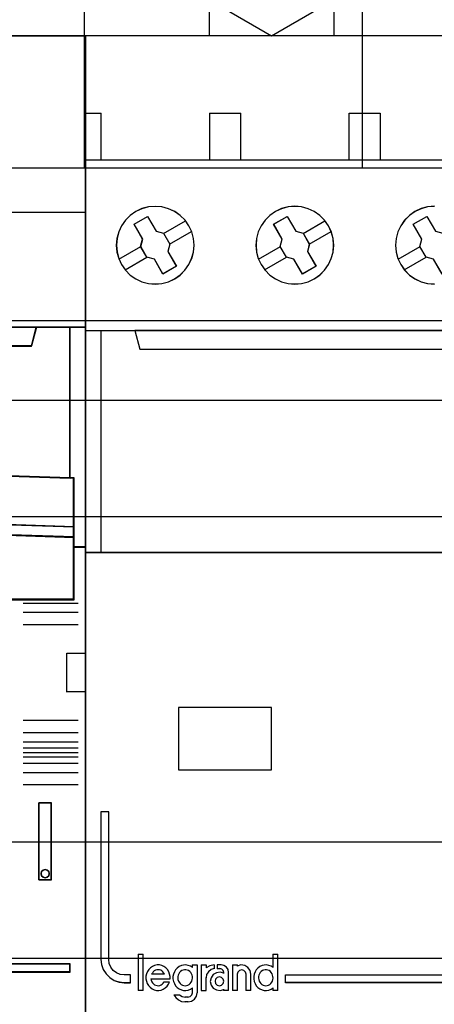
# Model space of a CAD drawing. Extents: x -558982 to 5119495, y -5290134 to 97908.
# Tile 134 of 256: x -473005 to -472737, y -22803 to -22169. Entities that reach past the tile are written whole.
import ezdxf

# ---------------------------------------------------------------- set-up
doc = ezdxf.new("R2010")
doc.units = 0
doc.header["$MEASUREMENT"] = 0
doc.layers.get('0').update_dxf_attribs({"color": 252})
for name, color, linetype in [('30', 7, 'Continuous'), ('45', 8, 'Continuous'), ('50', 7, 'Continuous')]:
    doc.layers.add(name, color=color, linetype=linetype)

# ---------------------------------------------------------------- blocks, each defined once
blk = doc.blocks.new('*U1085')
at = {"layer": '50', "color": 7}
for points in [[(509.985212, -277.514077), (834.016113, -277.514077)], [(509.985212, -277.514077), (834.016113, -277.514077)], [(671.937038, -277.556447), (671.937038, -257.54713)], [(689.850092, -277.556447), (689.850092, -257.54713)], [(509.985212, -287.349254), (834.016113, -287.349254), (834.016113, -333.651915), (509.985212, -333.651915), (509.985212, -287.349254)]]:
    blk.add_lwpolyline(points, dxfattribs=at)
blk = doc.blocks.new('*U1086')
at = {"layer": '30', "color": 7}
blk.add_lwpolyline([(499.9802, -292.478694), (844.087401, -292.478694), (844.087401, -328.453624), (499.9802, -328.453624), (499.9802, -292.478694)], close=True, dxfattribs=at)
for points in [[(499.9802, -292.478694), (844.087401, -292.478694), (844.087401, -328.453624), (499.9802, -328.453624), (499.9802, -292.478694)], [(499.9802, -299.972919), (844.087401, -299.972919), (844.087401, -320.959398), (499.9802, -320.959398), (499.9802, -299.972919)]]:
    blk.add_lwpolyline(points, dxfattribs=at)
blk = doc.blocks.new('*U1089')
at = {"layer": '45', "color": 7}
for points in [[(635.993581, -268.997671), (617.969886, -268.997671), (617.969886, -351.066058), (635.993581, -351.066058), (654.006129, -351.066058), (672.029824, -351.066058), (672.029824, -268.997671), (654.006129, -268.997671), (635.993581, -268.997671)], [(633.735853, -297.110274), (641.24333, -297.027471), (648.75638, -297.027471), (656.263857, -297.110274), (663.771334, -297.27036), (671.02243, -297.502208), (671.02243, -287.775604), (668.848773, -287.775604), (668.531085, -288.967969), (621.468625, -288.967969), (621.150937, -287.775604), (618.97728, -287.775604), (618.97728, -297.502208), (626.222803, -297.27036), (633.735853, -297.110274)], [(621.468816, -288.999043), (668.530894, -288.999043), (668.84858, -287.775604), (663.024341, -287.775604), (654.006525, -287.775604), (644.999855, -287.775604), (635.993185, -287.775604), (626.975369, -287.775604), (621.15113, -287.775604), (621.468816, -288.999043)], [(670.985316, -287.775604), (670.985316, -297.490572), (671.245, -297.5016), (671.245, -300.644353), (671.245, -301.317013), (671.245, -301.951077), (672.029824, -301.951077), (672.029824, -287.775604), (670.985316, -287.775604)], [(656.263244, -300.242764), (663.770223, -300.398271), (671.271628, -300.648194), (671.271628, -297.482504), (671.020838, -297.471397), (663.770223, -297.238135), (656.263244, -297.077074), (648.756266, -296.993766), (641.243715, -296.993766), (633.736737, -297.077074), (626.224185, -297.238135), (618.979143, -297.471397), (618.72278, -297.482504), (618.72278, -300.648194), (626.224185, -300.398271), (633.736737, -300.242764), (641.243715, -300.159456), (648.756266, -300.159456), (656.263244, -300.242764)], [(641.243715, -300.129159), (633.736737, -300.214089), (626.224185, -300.372624), (618.72278, -300.627413), (618.72278, -301.318173), (626.224185, -301.069046), (633.736737, -300.899187), (641.243715, -300.819919), (648.756266, -300.819919), (656.263244, -300.899187), (663.770223, -301.069046), (671.271628, -301.318173), (671.271628, -300.627413), (663.770223, -300.372624), (656.263244, -300.214089), (648.756266, -300.129159), (641.243715, -300.129159)], [(640.496918, -305.340691), (649.503063, -305.340691), (654.006135, -305.340691), (658.514781, -305.340691), (667.526498, -305.340691), (671.271628, -305.340691), (671.271628, -301.924822), (671.271628, -301.287119), (663.770223, -301.043129), (656.263244, -300.876771), (648.756266, -300.799138), (641.243715, -300.799138), (633.736737, -300.876771), (626.224185, -301.043129), (618.72278, -301.287119), (618.72278, -301.924822), (618.72278, -305.340691), (622.473483, -305.340691), (631.479627, -305.340691), (635.993846, -305.340691), (640.496918, -305.340691)], [(668.997038, -318.422484), (668.997038, -323.390387), (669.824162, -323.390387), (669.824162, -318.422484), (668.997038, -318.422484)], [(669.643266, -322.852961), (669.673053, -322.982283), (669.643266, -323.117484), (669.54199, -323.211536), (669.40497, -323.252684), (669.26795, -323.211536), (669.172632, -323.117484), (669.142845, -322.982283), (669.172632, -322.852961), (669.26795, -322.758909), (669.40497, -322.717761), (669.54199, -322.758909), (669.643266, -322.852961)], [(653.981567, -328.80053), (653.981567, -329.324861), (671.02243, -329.324861), (671.02243, -328.80053), (653.981567, -328.80053)]]:
    blk.add_lwpolyline(points, close=True, dxfattribs=at)
at = {"layer": '45', "color": 139}
for points in [[(635.993581, -268.997671), (617.969886, -268.997671), (617.969886, -351.066058), (635.993581, -351.066058), (654.006129, -351.066058), (672.029824, -351.066058), (672.029824, -268.997671), (654.006129, -268.997671), (635.993581, -268.997671)], [(635.998881, -269.016208), (617.985792, -269.016208), (617.985792, -351.05017), (635.998881, -351.05017), (654.000829, -351.05017), (672.013918, -351.05017), (672.013918, -269.016208), (654.000829, -269.016208), (635.998881, -269.016208)], [(669.673053, -322.982283), (669.643266, -322.852961), (669.54199, -322.758909), (669.40497, -322.717761), (669.26795, -322.758909), (669.172632, -322.852961), (669.142845, -322.982283), (669.172632, -323.117484), (669.26795, -323.211536), (669.40497, -323.252684), (669.54199, -323.211536), (669.643266, -323.117484), (669.673053, -322.982283)]]:
    blk.add_lwpolyline(points, close=True, dxfattribs=at)
for points in [[(665.823747, -280.366119), (672.029824, -280.366119)], [(617.969886, -287.775604), (672.029824, -287.775604)], [(668.84858, -287.775604), (668.495992, -288.999043)], [(670.985316, -297.502208), (670.985316, -287.775604)], [(621.469254, -288.964617), (668.533107, -288.964617)], [(671.271628, -297.512801), (663.770223, -297.253284), (656.263244, -297.082238), (648.756266, -296.993766), (641.243715, -296.993766), (633.736737, -297.082238), (626.224185, -297.253284), (618.72278, -297.512801)], [(671.237164, -305.340691), (671.237164, -297.478375)], [(671.271628, -300.648194), (663.770223, -300.382779), (656.263244, -300.217631), (648.756266, -300.129159), (641.243715, -300.129159), (633.736737, -300.217631), (626.224185, -300.382779), (618.72278, -300.648194)], [(671.271628, -301.318173), (663.770223, -301.058655), (656.263244, -300.881712), (648.756266, -300.799138), (641.243715, -300.799138), (633.736737, -300.881712), (626.224185, -301.058655), (618.72278, -301.318173)], [(672.029824, -301.916651), (671.237164, -301.916651)], [(671.271628, -305.303618), (618.72278, -305.303618)], [(667.994946, -305.557839), (671.528778, -305.557839)], [(667.994946, -306.145725), (671.528778, -306.145725)], [(667.994946, -306.937518), (671.528778, -306.937518)], [(670.79179, -311.285757), (670.79179, -308.78062)], [(670.79179, -308.78062), (672.029824, -308.78062)], [(670.79179, -311.248683), (672.029824, -311.248683)], [(667.994946, -313.097082), (671.528778, -313.097082)], [(667.994946, -313.883579), (671.528778, -313.883579)], [(667.994946, -314.484706), (671.528778, -314.484706)], [(667.994946, -314.879278), (671.528778, -314.879278)], [(667.994946, -315.175869), (671.528778, -315.175869)], [(667.994946, -315.461868), (671.528778, -315.461868)], [(667.994946, -315.869681), (671.528778, -315.869681)], [(667.994946, -316.457567), (671.528778, -316.457567)], [(667.994946, -317.244063), (671.528778, -317.244063)], [(668.997038, -323.390387), (668.997038, -318.422484)], [(668.997038, -318.422484), (669.824162, -318.422484)], [(669.789698, -323.390387), (669.789698, -318.422484)], [(668.997038, -323.355962), (669.824162, -323.355962)], [(630.875132, -328.80053), (671.02243, -328.80053)], [(670.985316, -329.324861), (670.985316, -328.80053)], [(630.875132, -329.290435), (671.02243, -329.290435)]]:
    blk.add_lwpolyline(points, dxfattribs=at)
at = {"layer": '45', "color": 140}
for points in [[(633.735853, -297.110274), (641.24333, -297.027471), (648.75638, -297.027471), (656.263857, -297.110274), (663.771334, -297.27036), (671.02243, -297.502208), (671.02243, -287.775604), (668.848773, -287.775604), (668.531085, -288.967969), (621.468625, -288.967969), (621.150937, -287.775604), (618.97728, -287.775604), (618.97728, -297.502208), (626.222803, -297.27036), (633.735853, -297.110274)], [(621.48451, -288.983154), (668.5152, -288.983154), (668.832674, -287.791493), (663.01232, -287.791493), (654.000518, -287.791493), (644.999855, -287.791493), (635.999192, -287.791493), (626.98739, -287.791493), (621.167036, -287.791493), (621.48451, -288.983154)], [(670.985316, -287.775604), (670.985316, -297.490572), (671.245, -297.5016), (671.245, -300.644353), (671.245, -301.317013), (671.245, -301.951077), (672.029824, -301.951077), (672.029824, -287.775604), (670.985316, -287.775604)], [(671.003873, -287.791493), (671.003873, -297.484683), (671.254989, -297.495685), (671.254989, -300.631394), (671.254989, -301.302545), (671.254989, -301.935188), (672.013918, -301.935188), (672.013918, -287.791493), (671.003873, -287.791493)]]:
    blk.add_lwpolyline(points, close=True, dxfattribs=at)
at = {"layer": '45', "color": 59}
for points in [[(633.744638, -297.095665), (641.247143, -297.013133), (648.755218, -297.013133), (656.257724, -297.095665), (663.760229, -297.255228), (671.006524, -297.48632), (671.006524, -287.791493), (668.834306, -287.791493), (668.516828, -288.979962), (621.485533, -288.979962), (621.168055, -287.791493), (618.995837, -287.791493), (618.995837, -297.48632), (626.236562, -297.255228), (633.744638, -297.095665)], [(621.468816, -288.999043), (668.530894, -288.999043), (668.84858, -287.775604), (663.024341, -287.775604), (654.006525, -287.775604), (644.999855, -287.775604), (635.993185, -287.775604), (626.975369, -287.775604), (621.15113, -287.775604), (621.468816, -288.999043)], [(656.263244, -300.242764), (663.770223, -300.398271), (671.271628, -300.648194), (671.271628, -297.482504), (671.020838, -297.471397), (663.770223, -297.238135), (656.263244, -297.077074), (648.756266, -296.993766), (641.243715, -296.993766), (633.736737, -297.077074), (626.224185, -297.238135), (618.979143, -297.471397), (618.72278, -297.482504), (618.72278, -300.648194), (626.224185, -300.398271), (633.736737, -300.242764), (641.243715, -300.159456), (648.756266, -300.159456), (656.263244, -300.242764)], [(641.243715, -300.129159), (633.736737, -300.214089), (626.224185, -300.372624), (618.72278, -300.627413), (618.72278, -301.318173), (626.224185, -301.069046), (633.736737, -300.899187), (641.243715, -300.819919), (648.756266, -300.819919), (656.263244, -300.899187), (663.770223, -301.069046), (671.271628, -301.318173), (671.271628, -300.627413), (663.770223, -300.372624), (656.263244, -300.214089), (648.756266, -300.129159), (641.243715, -300.129159)], [(641.245987, -300.145048), (633.743554, -300.227708), (626.23555, -300.382006), (618.738686, -300.629985), (618.738686, -301.302284), (626.23555, -301.059815), (633.743554, -300.894496), (641.245987, -300.817347), (648.753991, -300.817347), (656.256424, -300.894496), (663.758858, -301.059815), (671.255721, -301.302284), (671.255721, -300.629985), (663.758858, -300.382006), (656.256424, -300.227708), (648.753991, -300.145048), (641.245987, -300.145048)], [(640.496918, -305.340691), (649.503063, -305.340691), (654.006135, -305.340691), (658.514781, -305.340691), (667.526498, -305.340691), (671.271628, -305.340691), (671.271628, -301.924822), (671.271628, -301.287119), (663.770223, -301.043129), (656.263244, -300.876771), (648.756266, -300.799138), (641.243715, -300.799138), (633.736737, -300.876771), (626.224185, -301.043129), (618.72278, -301.287119), (618.72278, -301.924822), (618.72278, -305.340691), (622.473483, -305.340691), (631.479627, -305.340691), (635.993846, -305.340691), (640.496918, -305.340691)], [(640.499643, -305.322154), (649.500335, -305.322154), (654.000681, -305.322154), (658.506597, -305.322154), (667.512859, -305.322154), (671.255721, -305.322154), (671.255721, -301.932178), (671.255721, -301.299309), (663.758858, -301.057168), (656.256424, -300.892072), (648.753991, -300.815027), (641.245987, -300.815027), (633.743554, -300.892072), (626.23555, -301.057168), (618.738686, -301.299309), (618.738686, -301.932178), (618.738686, -305.322154), (622.487118, -305.322154), (631.487811, -305.322154), (635.999296, -305.322154), (640.499643, -305.322154)], [(668.997038, -318.422484), (668.997038, -323.390387), (669.824162, -323.390387), (669.824162, -318.422484), (668.997038, -318.422484)], [(669.643266, -322.852961), (669.673053, -322.982283), (669.643266, -323.117484), (669.54199, -323.211536), (669.40497, -323.252684), (669.26795, -323.211536), (669.172632, -323.117484), (669.142845, -322.982283), (669.172632, -322.852961), (669.26795, -322.758909), (669.40497, -322.717761), (669.54199, -322.758909), (669.643266, -322.852961)], [(654.000124, -328.816418), (654.000124, -329.308972), (671.006524, -329.308972), (671.006524, -328.816418), (654.000124, -328.816418)]]:
    blk.add_lwpolyline(points, close=True, dxfattribs=at)
at = {"layer": '45', "color": 1}
blk.add_lwpolyline([(653.981567, -328.80053), (653.981567, -329.324861), (671.02243, -329.324861), (671.02243, -328.80053), (653.981567, -328.80053)], close=True, dxfattribs=at)
blk = doc.blocks.new('*U1090')
at = {"layer": '45', "color": 7}
for points in [[(679.996189, -269.000319), (679.996189, -263.992169), (679.996189, -263.992169), (681.126083, -263.746155), (682.27354, -263.576287), (683.426851, -263.50014), (684.574308, -263.50014), (685.72762, -263.576287), (686.875077, -263.746155), (688.004971, -263.992169), (688.004971, -263.992169), (688.004971, -269.000319), (679.996189, -269.000319)], [(687.00553, -265.090268), (685.810579, -264.896817), (684.603913, -264.803023), (683.391389, -264.803023), (682.190581, -264.896817), (680.99563, -265.090268), (680.99563, -265.090268), (680.99563, -267.265124), (680.99563, -267.265124), (683.994722, -269.000319), (683.994722, -269.000319), (687.00553, -267.265124), (687.00553, -267.265124), (687.00553, -265.090268), (687.00553, -265.090268)], [(689.996952, -268.987078), (708.00174, -268.987078), (708.00174, -268.987078), (708.00174, -352.016739), (708.00174, -352.016739), (689.996952, -352.016739), (689.996952, -352.016739), (671.998012, -352.016739), (671.998012, -352.016739), (671.998012, -268.987078), (671.998012, -268.987078), (689.996952, -268.987078), (689.996952, -268.987078)], [(678.669971, -281.244259), (678.42374, -280.8809), (678.113021, -280.576147), (677.7554, -280.32414), (677.362604, -280.14246), (676.928769, -280.025248), (676.500797, -279.990084), (676.0611, -280.025248), (675.644853, -280.1366), (675.246194, -280.32414), (674.888574, -280.570286), (674.577854, -280.8809), (674.331624, -281.238398), (674.14402, -281.636921), (674.03263, -282.064747), (673.991591, -282.492573), (674.03263, -282.93212), (674.14402, -283.348225), (674.325761, -283.746747), (674.577854, -284.104246), (674.888574, -284.42072), (675.246194, -284.666866), (675.644853, -284.848546), (676.0611, -284.959898), (676.500797, -284.995061), (676.934632, -284.959898), (677.356742, -284.848546), (677.7554, -284.666866), (678.113021, -284.414859), (678.417878, -284.104246), (678.669971, -283.746747), (678.851712, -283.354085), (678.968965, -282.93212), (679.010004, -282.498433), (678.974828, -282.064747), (678.857575, -281.636921), (678.669971, -281.244259)], [(678.665387, -281.246901), (678.419677, -280.884311), (678.109614, -280.580203), (677.752749, -280.328729), (677.360783, -280.147434), (676.927865, -280.03047), (676.500797, -279.99538), (676.062029, -280.03047), (675.646662, -280.141586), (675.248845, -280.328729), (674.891981, -280.574355), (674.581918, -280.884311), (674.336207, -281.241052), (674.149, -281.638732), (674.037845, -282.065652), (673.996893, -282.492573), (674.037845, -282.93119), (674.149, -283.346414), (674.330357, -283.744093), (674.581918, -284.100835), (674.891981, -284.416639), (675.248845, -284.662264), (675.646662, -284.843559), (676.062029, -284.954676), (676.500797, -284.989765), (676.933715, -284.954676), (677.354933, -284.843559), (677.752749, -284.662264), (678.109614, -284.410791), (678.413827, -284.100835), (678.665387, -283.744093), (678.846745, -283.352262), (678.96375, -282.93119), (679.004701, -282.498421), (678.9696, -282.065652), (678.852595, -281.638732), (678.665387, -281.246901)], [(687.66508, -281.244681), (687.418952, -280.881363), (687.114222, -280.576645), (686.750891, -280.324666), (686.358258, -280.143007), (685.930465, -280.025807), (685.496811, -279.984788), (685.063157, -280.025807), (684.641224, -280.137147), (684.248591, -280.324666), (683.88526, -280.570785), (683.58053, -280.881363), (683.328542, -281.238821), (683.141016, -281.637299), (683.029673, -282.065077), (682.994512, -282.492855), (683.029673, -282.932352), (683.141016, -283.34841), (683.322682, -283.746888), (683.58053, -284.104346), (683.89112, -284.420784), (684.248591, -284.666903), (684.641224, -284.848562), (685.063157, -284.959902), (685.502671, -284.995061), (685.936325, -284.959902), (686.358258, -284.848562), (686.750891, -284.666903), (687.108362, -284.414924), (687.418952, -284.104346), (687.66508, -283.746888), (687.846746, -283.35427), (687.96981, -282.932352), (688.004971, -282.498714), (687.96981, -282.065077), (687.852606, -281.637299), (687.66508, -281.244681)], [(687.660497, -281.247314), (687.41489, -280.884764), (687.110806, -280.58069), (686.748243, -280.329244), (686.356441, -280.147969), (685.929553, -280.031017), (685.496817, -279.990084), (685.064081, -280.031017), (684.643041, -280.142121), (684.251239, -280.329244), (683.888677, -280.574842), (683.584592, -280.884764), (683.333137, -281.241466), (683.146008, -281.639102), (683.0349, -282.065975), (682.999814, -282.492848), (683.0349, -282.931417), (683.146008, -283.346595), (683.327289, -283.74423), (683.584592, -284.100933), (683.894524, -284.416702), (684.251239, -284.662301), (684.643041, -284.843576), (685.064081, -284.95468), (685.502665, -284.989765), (685.935401, -284.95468), (686.356441, -284.843576), (686.748243, -284.662301), (687.104958, -284.410855), (687.41489, -284.100933), (687.660497, -283.74423), (687.841778, -283.352443), (687.964582, -282.931417), (687.999669, -282.498696), (687.964582, -282.065975), (687.847626, -281.639102), (687.660497, -281.247314)], [(675.136839, -281.132049), (676.001071, -280.633581), (676.001071, -280.633581), (676.559589, -281.589466), (676.559589, -281.589466), (677.035798, -281.724346), (677.035798, -281.724346), (677.441458, -282.416336), (677.441458, -282.416336), (677.317997, -282.897211), (677.317997, -282.897211), (677.864756, -283.853096), (677.864756, -283.853096), (676.994644, -284.351564), (676.994644, -284.351564), (676.447885, -283.401543), (676.447885, -283.401543), (675.959917, -283.272528), (675.959917, -283.272528), (675.560136, -282.580538), (675.560136, -282.580538), (675.689477, -282.093798), (675.689477, -282.093798), (675.136839, -281.132049), (675.136839, -281.132049)], [(675.144792, -281.135925), (676.004825, -280.638877), (676.560629, -281.592039), (677.034524, -281.726535), (677.438213, -282.416554), (677.315351, -282.896058), (677.859454, -283.84922), (676.99357, -284.346268), (676.449468, -283.398954), (675.963871, -283.270306), (675.566033, -282.580287), (675.694745, -282.094935), (675.144792, -281.135925)], [(684.134457, -281.132049), (685.003541, -280.633581), (685.003541, -280.633581), (685.555527, -281.589466), (685.555527, -281.589466), (686.037046, -281.724346), (686.037046, -281.724346), (686.436355, -282.416336), (686.436355, -282.416336), (686.313039, -282.897211), (686.313039, -282.897211), (686.865025, -283.853096), (686.865025, -283.853096), (685.995941, -284.351564), (685.995941, -284.351564), (685.443955, -283.401543), (685.443955, -283.401543), (684.956564, -283.272528), (684.956564, -283.272528), (684.557255, -282.580538), (684.557255, -282.580538), (684.686443, -282.093798), (684.686443, -282.093798), (684.134457, -281.132049), (684.134457, -281.132049)], [(684.139759, -281.135925), (685.005468, -280.638877), (685.55531, -281.592039), (686.03496, -281.726535), (686.432718, -282.416554), (686.309881, -282.896058), (686.859723, -283.84922), (685.994014, -284.346268), (685.444172, -283.398954), (684.958673, -283.270306), (684.560915, -282.580287), (684.689601, -282.094935), (684.139759, -281.135925)], [(693.134727, -281.135925), (694.000435, -280.638877), (694.556127, -281.592039), (695.029927, -281.726535), (695.427685, -282.416554), (695.304848, -282.896058), (695.85469, -283.84922), (694.988981, -284.346268), (694.444989, -283.398954), (693.95949, -283.270306), (693.561732, -282.574439), (693.690418, -282.094935), (693.134727, -281.135925)], [(671.998012, -287.990103), (689.996952, -287.990103), (689.996952, -287.990103), (708.00174, -287.990103), (708.00174, -302.303279), (689.996952, -302.303279), (689.996952, -302.303279), (671.998012, -302.303279), (671.998012, -287.990103)], [(672.005965, -287.9954), (689.998279, -287.9954), (707.996438, -287.9954), (707.996438, -302.297983), (689.998279, -302.297983), (672.005965, -302.297983), (672.005965, -287.9954)], [(675.179256, -287.990103), (675.500871, -289.200302), (675.500871, -289.200302), (704.49888, -289.200302), (704.49888, -289.200302), (704.820496, -287.990103), (675.179256, -287.990103)], [(675.184558, -287.9954), (675.506058, -289.195005), (704.493693, -289.195005), (704.815194, -287.9954), (675.184558, -287.9954)], [(677.989354, -316.298679), (684.001905, -316.298679), (684.001905, -312.281456), (677.989354, -312.281456), (677.989354, -316.298679)], [(677.997308, -316.293383), (683.996603, -316.293383), (683.996603, -312.286753), (677.997308, -312.286753), (677.997308, -316.293383)], [(672.997453, -318.99713), (672.997453, -328.506529), (673.03845, -328.833835), (673.143871, -329.155295), (673.331287, -329.435843), (673.565557, -329.669633), (673.846682, -329.856665), (674.168803, -329.96187), (674.496781, -330.002783), (674.900897, -330.002783), (674.900897, -329.500135), (674.496781, -329.500135), (674.239084, -329.470912), (673.998957, -329.365706), (673.788114, -329.213743), (673.635838, -329.003332), (673.530417, -328.763698), (673.501133, -328.506529), (673.501133, -318.99713), (672.997453, -318.99713)], [(678.423808, -330.201394), (678.518778, -330.189539), (678.607813, -330.159901), (678.679041, -330.118408), (678.756204, -330.053206), (678.809625, -329.982076), (678.85711, -329.89909), (678.886789, -329.810178), (678.89866, -329.70941), (678.892724, -329.61457), (678.874917, -329.51973), (678.833368, -329.430817), (678.785883, -329.353759), (678.72059, -329.288556), (678.649363, -329.229281), (678.554392, -329.193716), (678.477229, -329.181861), (678.388194, -329.181861), (678.293223, -329.193716), (678.21606, -329.229281), (678.132961, -329.288556), (678.067668, -329.353759), (678.020183, -329.430817), (677.978634, -329.51973), (677.960827, -329.61457), (677.954891, -329.70941), (677.966762, -329.810178), (677.990505, -329.89909), (678.043926, -329.982076), (678.097347, -330.053206), (678.17451, -330.118408), (678.251674, -330.159901), (678.334773, -330.189539), (678.423808, -330.201394)], [(683.625458, -330.201394), (683.714434, -330.189539), (683.797477, -330.159901), (683.880521, -330.118408), (683.951701, -330.053206), (684.011018, -329.982076), (684.05254, -329.89909), (684.082199, -329.810178), (684.099994, -329.70941), (684.08813, -329.61457), (684.064404, -329.51973), (684.034745, -329.430817), (683.975428, -329.353759), (683.922043, -329.288556), (683.838999, -329.229281), (683.755956, -329.193716), (683.66698, -329.181861), (683.578005, -329.181861), (683.489029, -329.193716), (683.405986, -329.229281), (683.328874, -329.288556), (683.263625, -329.353759), (683.216171, -329.430817), (683.174649, -329.51973), (683.156854, -329.61457), (683.150923, -329.70941), (683.168718, -329.810178), (683.192445, -329.89909), (683.239898, -329.982076), (683.299215, -330.053206), (683.370395, -330.118408), (683.447507, -330.159901), (683.536483, -330.189539), (683.625458, -330.201394)], [(680.916099, -329.919367), (680.880011, -329.781354), (680.77776, -329.679345), (680.639422, -329.637341), (680.501083, -329.679345), (680.392818, -329.781354), (680.35673, -329.919367), (680.392818, -330.05738), (680.501083, -330.15939), (680.639422, -330.201394), (680.77776, -330.15939), (680.880011, -330.05738), (680.916099, -329.919367)], [(684.897956, -329.496989), (707.002299, -329.496989), (707.002299, -330.002783), (684.897956, -330.002783), (684.897956, -329.496989)]]:
    blk.add_lwpolyline(points, close=True, dxfattribs=at)
at = {"layer": '45', "color": 59}
blk.add_lwpolyline([(689.998279, -268.992375), (707.996438, -268.992375), (707.996438, -352.011443), (689.998279, -352.011443), (672.005965, -352.011443), (672.005965, -268.992375), (689.998279, -268.992375)], close=True, dxfattribs=at)
at = {"layer": '45', "color": 7}
for points in [[(671.998012, -273.989407), (673.005406, -273.989407)], [(672.99215, -273.989407), (672.99215, -277.005635)], [(679.996189, -273.989407), (682.008326, -273.989407)], [(679.996189, -273.989407), (679.996189, -277.005635)], [(681.995071, -273.989407), (681.995071, -277.005635)], [(688.996458, -277.005635), (688.996458, -273.989407)], [(688.996458, -273.989407), (690.003852, -273.989407)], [(689.990597, -273.989407), (691.003293, -273.989407)], [(690.990038, -273.989407), (690.990038, -277.005635)], [(671.998012, -276.992394), (690.003852, -276.992394)], [(689.990597, -276.992394), (708.00174, -276.992394)], [(694.4915, -279.984788), (694.057894, -280.025807), (693.636008, -280.137147), (693.243419, -280.324666), (692.885987, -280.570785), (692.575432, -280.881363), (692.329332, -281.238821), (692.135967, -281.637299), (692.030495, -282.059217), (691.989479, -282.492855), (692.030495, -282.932352), (692.141827, -283.34841), (692.323472, -283.746888), (692.575432, -284.104346), (692.885987, -284.420784), (693.243419, -284.666903), (693.641867, -284.848562), (694.057894, -284.959902), (694.497359, -284.995061)], [(694.491512, -279.990084), (694.058823, -280.031017), (693.637829, -280.142121), (693.24607, -280.329244), (692.889394, -280.574842), (692.579495, -280.884764), (692.333915, -281.241466), (692.140959, -281.639102), (692.035711, -282.060127), (691.994781, -282.492848), (692.035711, -282.931417), (692.146807, -283.346595), (692.328068, -283.74423), (692.579495, -284.100933), (692.889394, -284.416702), (693.24607, -284.662301), (693.643676, -284.843576), (694.058823, -284.95468), (694.497359, -284.989765)], [(677.027028, -281.732558), (678.442682, -280.914284)], [(686.027297, -281.732558), (687.437649, -280.914284)], [(694.990908, -284.351564), (694.444795, -283.401543), (694.444795, -283.401543), (693.957403, -283.272528), (693.957403, -283.272528), (693.558094, -282.574673), (693.558094, -282.574673), (693.687282, -282.093798), (693.687282, -282.093798), (693.129424, -281.132049), (693.129424, -281.132049), (693.129424, -281.132049), (693.998508, -280.633581), (693.998508, -280.633581), (694.556366, -281.589466)], [(677.429986, -282.423721), (678.840337, -281.602799)], [(686.424953, -282.423721), (687.840606, -281.602799)], [(674.155956, -283.392939), (675.571609, -282.572017)], [(683.150923, -283.392939), (684.569227, -282.572017)], [(692.153843, -283.392939), (693.569497, -282.56672)], [(674.553611, -284.081454), (675.969265, -283.26318)], [(683.55388, -284.081454), (684.964232, -283.26318)], [(692.551498, -284.081454), (693.967152, -283.26318)], [(675.39399, -328.164977), (675.39399, -330.505929)], [(675.39399, -328.164977), (675.717416, -328.164977)], [(675.704161, -328.164977), (675.704161, -330.505929)], [(684.086739, -328.164977), (684.086739, -329.038862)], [(684.086739, -328.164977), (684.404863, -328.164977)], [(684.391608, -328.164977), (684.391608, -330.505929)], [(677.459147, -329.768881), (677.459147, -329.603782), (677.423793, -329.450476), (677.370763, -329.297169), (677.28827, -329.167449), (677.182209, -329.055417), (677.052578, -328.961075), (676.917055, -328.896215), (676.769748, -328.866733), (676.616548, -328.866733), (676.457455, -328.896215), (676.321932, -328.955179), (676.192302, -329.043625), (676.08624, -329.14976), (675.997856, -329.291273), (675.938933, -329.432786), (675.897687, -329.591989), (675.897687, -329.751191), (675.927148, -329.904498), (675.980179, -330.051907), (676.062671, -330.187524), (676.168733, -330.305452), (676.292471, -330.399794), (676.427994, -330.464655), (676.575302, -330.500033), (676.728501, -330.505929), (676.881701, -330.482344), (677.017224, -330.42338), (677.146855, -330.346727), (677.264701, -330.240592), (677.353086, -330.110871), (677.417901, -329.963461)], [(677.098606, -329.459916), (677.057017, -329.386218), (676.997604, -329.30638), (676.926308, -329.251107), (676.855012, -329.208117), (676.771833, -329.183552), (676.682713, -329.171269), (676.599534, -329.183552), (676.516356, -329.208117), (676.433177, -329.251107), (676.367823, -329.30638), (676.314351, -329.386218), (676.260879, -329.459916)], [(678.89866, -329.025936), (678.768534, -328.949282), (678.632493, -328.890319), (678.478708, -328.866733), (678.330838, -328.872629), (678.182968, -328.908008), (678.046927, -328.972868), (677.922716, -329.061314), (677.816249, -329.173345), (677.733442, -329.303066), (677.680209, -329.450476), (677.64472, -329.603782), (677.64472, -329.768881), (677.680209, -329.922187), (677.733442, -330.069596), (677.816249, -330.199317), (677.922716, -330.311348), (678.046927, -330.399794), (678.182968, -330.464655), (678.330838, -330.500033), (678.478708, -330.505929), (678.632493, -330.482344), (678.768534, -330.42338), (678.89866, -330.346727)], [(678.885405, -328.866733), (678.885405, -329.038862)], [(678.885405, -328.866733), (679.208831, -328.866733)], [(679.195576, -328.866733), (679.195576, -330.667466)], [(679.463331, -328.866733), (679.463331, -330.505929)], [(679.463331, -328.866733), (679.792059, -328.866733)], [(680.30636, -328.866733), (680.024597, -328.910604), (679.778804, -329.054751)], [(679.778804, -328.866733), (679.778804, -329.054751)], [(680.30636, -329.099769), (680.102532, -329.165678), (679.928678, -329.297497), (679.814774, -329.477249), (679.778804, -329.692952)], [(680.293105, -328.866733), (680.293105, -329.11301)], [(680.486631, -328.866733), (680.486631, -329.11301)], [(680.757037, -328.866733), (680.486631, -328.866733)], [(680.486631, -329.099769), (680.68811, -329.099769)], [(680.916099, -329.348694), (680.88483, -329.218008), (680.791024, -329.130885), (680.672203, -329.099769)], [(681.223619, -329.348694), (681.193629, -329.155909), (681.085666, -329.005297), (680.929719, -328.896856), (680.743781, -328.866733)], [(681.486072, -328.866733), (681.486072, -330.505929)], [(681.486072, -328.866733), (681.804196, -328.866733)], [(682.65783, -329.459916), (682.610329, -329.220246), (682.473764, -329.022518), (682.265949, -328.896692), (682.028445, -328.866733), (681.790941, -328.932642)], [(681.790941, -328.866733), (681.790941, -328.943529)], [(682.352961, -329.459916), (682.311108, -329.318663), (682.215445, -329.214259), (682.071951, -329.171269), (681.934435, -329.214259), (681.832793, -329.318663), (681.790941, -329.459916)], [(684.099994, -329.025936), (683.970143, -328.949282), (683.822585, -328.890319), (683.675028, -328.866733), (683.52747, -328.872629), (683.385815, -328.908008), (683.244159, -328.972868), (683.114308, -329.061314), (683.008067, -329.173345), (682.931337, -329.303066), (682.872314, -329.450476), (682.848705, -329.603782), (682.848705, -329.768881), (682.872314, -329.922187), (682.931337, -330.069596), (683.008067, -330.199317), (683.114308, -330.311348), (683.244159, -330.399794), (683.385815, -330.464655), (683.52747, -330.500033), (683.675028, -330.505929), (683.822585, -330.482344), (683.970143, -330.42338), (684.099994, -330.346727)], [(676.21316, -329.761803), (677.459147, -329.761803)], [(676.21316, -329.761803), (676.23691, -329.85213), (676.272536, -329.942457), (676.320037, -330.014718), (676.38535, -330.080958), (676.456601, -330.135154), (676.539728, -330.177306), (676.628792, -330.18935), (676.711918, -330.201394), (676.800982, -330.183328), (676.884108, -330.153219), (676.955359, -330.099023), (677.020673, -330.032784), (677.080049, -329.960522)], [(676.260879, -329.446675), (677.098606, -329.446675)], [(679.463331, -330.505929), (679.792059, -330.505929), (679.792059, -329.679711)], [(680.916099, -329.40048), (680.684533, -329.335453), (680.447029, -329.365011), (680.245151, -329.489152), (680.096711, -329.684231), (680.04921, -329.920691), (680.096711, -330.157151), (680.245151, -330.35223), (680.447029, -330.476372), (680.684533, -330.505929), (680.916099, -330.440903)], [(680.900193, -329.335453), (680.900193, -329.412249)], [(681.210364, -329.335453), (681.210364, -330.505929)], [(681.790941, -329.446675), (681.790941, -330.505929)], [(682.339705, -329.446675), (682.339705, -330.505929)], [(682.641924, -329.446675), (682.641924, -330.505929)], [(675.39399, -330.492689), (675.717416, -330.492689)], [(677.066794, -329.955117), (677.419382, -329.955117)], [(678.885405, -330.3338), (678.885405, -330.667466)], [(680.900193, -330.426485), (680.900193, -330.505929)], [(680.900193, -330.492689), (681.223619, -330.492689)], [(681.486072, -330.492689), (681.804196, -330.492689)], [(682.339705, -330.492689), (682.65783, -330.492689)], [(684.086739, -330.3338), (684.086739, -330.505929)], [(684.086739, -330.492689), (684.404863, -330.492689)], [(677.69774, -330.783984), (677.828611, -330.970557), (677.995174, -331.121019), (678.203377, -331.211296), (678.429427, -331.247407)], [(677.69774, -330.783984), (678.084792, -330.783984)], [(678.071537, -330.783984), (678.241383, -330.900041), (678.429427, -330.932279)], [(678.416171, -330.919039), (678.622952, -330.919039)], [(678.609697, -331.247407), (678.843359, -331.199473), (679.035082, -331.073647), (679.166892, -330.875919), (679.208831, -330.654225)], [(678.609697, -330.932279), (678.757253, -330.901384), (678.855623, -330.790163), (678.89866, -330.654225)], [(678.622952, -331.234167), (678.416171, -331.234167)]]:
    blk.add_lwpolyline(points, dxfattribs=at)
at = {"layer": '45', "color": 4}
blk.add_lwpolyline([(672.99215, -287.990103), (672.99215, -302.303279)], dxfattribs=at)
at = {"layer": '45', "color": 1}
for points in [[(672.99215, -318.991833), (672.99215, -328.510385), (672.99215, -328.510385), (673.033376, -328.838006), (673.139385, -329.159776), (673.327845, -329.440594), (673.56342, -329.674609), (673.846111, -329.86182), (674.170026, -329.967127), (674.499832, -330.00808), (674.499832, -330.00808), (674.906199, -330.00808), (674.906199, -330.00808), (674.906199, -329.504948), (674.906199, -329.504948), (674.499832, -329.504948), (674.499832, -329.504948), (674.240699, -329.475696), (673.999234, -329.370389), (673.787217, -329.21828), (673.634093, -329.007666), (673.528084, -328.767801), (673.498637, -328.510385), (673.498637, -328.510385), (673.498637, -318.991833), (673.498637, -318.991833), (672.99215, -318.991833), (672.99215, -318.991833)], [(684.892654, -329.491693), (707.007601, -329.491693), (707.007601, -329.491693), (707.007601, -330.00808), (707.007601, -330.00808), (684.892654, -330.00808), (684.892654, -330.00808), (684.892654, -329.491693), (684.892654, -329.491693)]]:
    blk.add_lwpolyline(points, close=True, dxfattribs=at)

msp = doc.modelspace()

# ---------------------------------------------------------------- block references
at = {"xscale": 10, "yscale": 10, "zscale": 10}
for name in ['*U1086', '*U1085', '*U1090', '*U1089']:
    msp.add_blockref(name, (-479682.25, -19489.05), dxfattribs=at)

doc.saveas('drawing.dxf')
